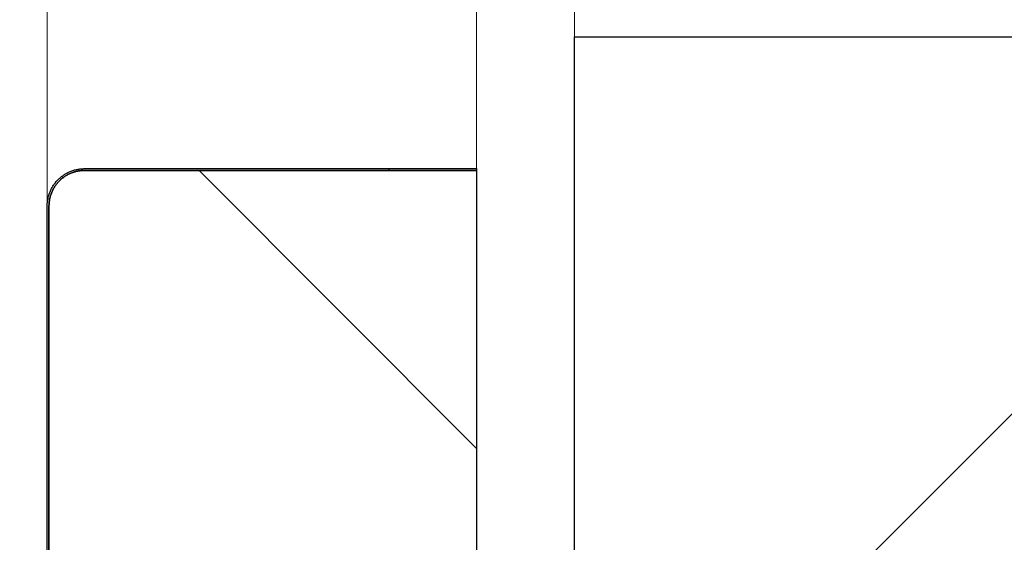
# Model space of a CAD drawing. Header units: millimetres. Extents: x -6500 to 4200, y 0 to 5940.
# Tile 106 of 157: x 1315 to 1454, y 1841 to 1914. Entities that reach past the tile are written whole.
import ezdxf

# ---------------------------------------------------------------- set-up
doc = ezdxf.new("R2010")
doc.units = ezdxf.units.MM
doc.layers.get('Defpoints').update_dxf_attribs({"color": 250})
doc.layers.add('1', color=250, linetype='Continuous')
doc.layers.add('153', color=250, linetype='Continuous')
doc.styles.add('Times New Roman', font='times.ttf')
doc.dimstyles.get("Standard").update_dxf_attribs({"dimtxt": 0.18, "dimasz": 0.18, "dimexe": 0.18, "dimexo": 0.0625, "dimgap": 0.09, "dimtad": 0, "dimtih": 1, "dimtoh": 1, "dimdec": 4, "dimzin": 0, "dimdsep": 46, "dimtxsty": 'Standard', "dimcen": 0.09, "dimadec": 0, "dimazin": 0, "dimtfac": 1, "dimtdec": 4, "dimtofl": 0, "dimtmove": 0, "dimatfit": 3, "dimfxl": 1, "dimtolj": 1, "dimtzin": 0, "dimarcsym": 0})

# ---------------------------------------------------------------- blocks, each defined once
blk = doc.blocks.new('_U0')
at = {"layer": '1', "linetype": 'Continuous', "lineweight": 13, "transparency": 16777216}
for p, q in [((393.27, 1854.17), (393.27, 1966.69)), ((1319.27, 1871.24), (1319.27, 1966.69)), ((443.27, 1941.69), (1269.27, 1941.69))]:
    blk.add_line(p, q, dxfattribs=at)
at = {"layer": '1', "linetype": 'Continuous', "lineweight": 70, "transparency": 16777216}
for points in [[(443.27, 1950.02), (443.27, 1933.35), (393.27, 1941.69)], [(1269.27, 1950.02), (1269.27, 1933.35), (1319.27, 1941.69)]]:
    blk.add_solid(points, dxfattribs=at)
at = {"layer": 'Defpoints', "color": 0, "linetype": 'Continuous', "lineweight": 70, "transparency": 16777216}
for p in [(1319.27, 1941.69), (1319.27, 1859.24), (393.27, 1842.17)]:
    blk.add_point(p, dxfattribs=at)
at = {"layer": '1', "linetype": 'Continuous', "lineweight": -3, "transparency": 16777216, "insert": (825.53, 2002.58), "char_height": 40, "attachment_point": 1, "style": 'Times New Roman'}
blk.add_mtext('\\A1;Os', dxfattribs=at)
blk = doc.blocks.new('_U2')
at = {"layer": '1', "linetype": 'Continuous', "lineweight": 13, "transparency": 16777216}
for p, q in [((319.27, 1840.5), (319.27, 2139.26)), ((1393.27, 1873.62), (1393.27, 2139.26)), ((369.27, 2114.26), (1343.27, 2114.26))]:
    blk.add_line(p, q, dxfattribs=at)
at = {"layer": '1', "linetype": 'Continuous', "lineweight": 70, "transparency": 16777216}
for points in [[(369.27, 2122.59), (369.27, 2105.93), (319.27, 2114.26)], [(1343.27, 2122.59), (1343.27, 2105.93), (1393.27, 2114.26)]]:
    blk.add_solid(points, dxfattribs=at)
at = {"layer": 'Defpoints', "color": 0, "linetype": 'Continuous', "lineweight": 70, "transparency": 16777216}
for p in [(1393.27, 2114.26), (1393.27, 1861.62), (319.27, 1828.5)]:
    blk.add_point(p, dxfattribs=at)
at = {"layer": '1', "linetype": 'Continuous', "lineweight": -3, "transparency": 16777216, "insert": (827.95, 2175.15), "char_height": 40, "attachment_point": 1, "style": 'Times New Roman'}
blk.add_mtext('\\A1;So', dxfattribs=at)
blk = doc.blocks.new('_U7')
at = {"layer": '1', "linetype": 'Continuous', "lineweight": 13, "transparency": 16777216}
for p, q in [((333.02, 1862.37), (333.02, 2070.55)), ((1379.52, 1862.37), (1379.52, 2070.55)), ((1329.52, 2045.55), (383.02, 2045.55))]:
    blk.add_line(p, q, dxfattribs=at)
at = {"layer": '1', "linetype": 'Continuous', "lineweight": 70, "transparency": 16777216}
for points in [[(383.02, 2053.89), (383.02, 2037.22), (333.02, 2045.55)], [(1329.52, 2053.89), (1329.52, 2037.22), (1379.52, 2045.55)]]:
    blk.add_solid(points, dxfattribs=at)
at = {"layer": 'Defpoints', "color": 0, "linetype": 'Continuous', "lineweight": 70, "transparency": 16777216}
for p in [(333.02, 2045.55), (333.02, 1850.37), (1379.52, 1850.37)]:
    blk.add_point(p, dxfattribs=at)
at = {"layer": '1', "linetype": 'Continuous', "lineweight": -3, "transparency": 16777216, "insert": (827.95, 2107.46), "char_height": 40, "attachment_point": 1, "style": 'Times New Roman'}
blk.add_mtext('\\A1;Sb', dxfattribs=at)

msp = doc.modelspace()

# ---------------------------------------------------------------- hatches: boundary and pattern name
at = {"layer": '153', "linetype": 'Continuous', "lineweight": -3}
h = msp.add_hatch(dxfattribs=at)
h.set_pattern_fill('ANSI31', color=256, scale=30, angle=-2e-14, style=0)
h.paths.add_polyline_path([(169.27, 1811.62), (169.27, 1911.62), (319.27, 1911.62), (319.27, 1811.62)], flags=0)
h.paths.add_polyline_path([(1393.27, 1811.62), (1393.27, 1911.62), (1543.27, 1911.62), (1543.27, 1811.62)], flags=0)
h = msp.add_hatch(dxfattribs=at)
h.set_pattern_fill('ANSI31', color=256, scale=30, angle=59.97, style=0)
edge = h.paths.add_edge_path(flags=0)
edge.add_line((1324.52, 1892.87), (1379.52, 1892.87))
edge.add_line((1379.52, 1893.12), (1324.52, 1893.12))
edge = h.paths.add_edge_path(flags=0)
edge.add_spline(control_points=[(1319.27, 1887.87), (1319.27, 1888.04), (1319.28, 1888.21), (1319.31, 1888.56), (1319.36, 1888.89), (1319.45, 1889.23), (1319.51, 1889.43), (1319.52, 1889.47), (1319.55, 1889.56), (1319.56, 1889.6), (1319.61, 1889.72), (1319.64, 1889.8), (1319.74, 1890.04), (1319.88, 1890.35), (1320.06, 1890.64), (1320.2, 1890.85), (1320.25, 1890.92), (1320.33, 1891.03), (1320.35, 1891.06), (1320.41, 1891.13), (1320.43, 1891.16), (1320.57, 1891.33), (1320.69, 1891.46), (1320.93, 1891.7), (1321.18, 1891.93), (1321.46, 1892.14), (1321.64, 1892.26), (1321.67, 1892.28), (1321.75, 1892.33), (1321.78, 1892.35), (1321.89, 1892.42), (1321.97, 1892.46), (1322.2, 1892.58), (1322.5, 1892.73), (1322.83, 1892.84), (1323.07, 1892.92), (1323.16, 1892.94), (1323.32, 1892.98), (1323.41, 1893), (1323.66, 1893.05), (1324, 1893.1), (1324.35, 1893.12), (1324.52, 1893.12)], knot_values=[0, 0, 0, 0, 0.0625, 0.0625, 0.125, 0.1875, 0.1875, 0.203125, 0.203125, 0.21875, 0.21875, 0.25, 0.25, 0.3125, 0.375, 0.375, 0.40625, 0.40625, 0.421875, 0.421875, 0.4375, 0.4375, 0.5, 0.5, 0.5625, 0.625, 0.625, 0.640625, 0.640625, 0.65625, 0.65625, 0.6875, 0.6875, 0.75, 0.8125, 0.8125, 0.84375, 0.84375, 0.875, 0.875, 0.9375, 1, 1, 1, 1], degree=3, periodic=0)
edge.add_line((1319.27, 1830.62), (1319.27, 1887.87))
edge.add_line((1319.52, 1887.87), (1319.52, 1830.62))
edge.add_spline(control_points=[(1324.52, 1892.87), (1324.36, 1892.87), (1324.03, 1892.85), (1323.7, 1892.8), (1323.46, 1892.76), (1323.38, 1892.74), (1323.22, 1892.7), (1323.14, 1892.68), (1322.91, 1892.6), (1322.6, 1892.49), (1322.31, 1892.35), (1322.09, 1892.24), (1322.02, 1892.2), (1321.91, 1892.14), (1321.88, 1892.11), (1321.81, 1892.07), (1321.77, 1892.05), (1321.6, 1891.93), (1321.34, 1891.74), (1321.1, 1891.52), (1320.87, 1891.29), (1320.76, 1891.17), (1320.63, 1891.01), (1320.6, 1890.98), (1320.55, 1890.91), (1320.53, 1890.88), (1320.45, 1890.78), (1320.41, 1890.71), (1320.27, 1890.51), (1320.1, 1890.23), (1319.96, 1889.93), (1319.87, 1889.71), (1319.84, 1889.63), (1319.8, 1889.51), (1319.79, 1889.47), (1319.76, 1889.4), (1319.75, 1889.36), (1319.69, 1889.16), (1319.61, 1888.84), (1319.56, 1888.52), (1319.53, 1888.2), (1319.52, 1888.03), (1319.52, 1887.87)], knot_values=[0, 0, 0, 0, 0.0625, 0.125, 0.125, 0.15625, 0.15625, 0.1875, 0.1875, 0.25, 0.3125, 0.3125, 0.34375, 0.34375, 0.359375, 0.359375, 0.375, 0.375, 0.4375, 0.5, 0.5, 0.5625, 0.5625, 0.578125, 0.578125, 0.59375, 0.59375, 0.625, 0.625, 0.6875, 0.75, 0.75, 0.78125, 0.78125, 0.796875, 0.796875, 0.8125, 0.8125, 0.875, 0.9375, 0.9375, 1, 1, 1, 1], degree=3, periodic=0)
h = msp.add_hatch(dxfattribs=at)
h.set_pattern_fill('ANSI31', color=256, scale=30, angle=89.954, style=0)
edge = h.paths.add_edge_path(flags=0)
edge.add_line((1331.27, 1828.87), (1331.27, 1830.62))
edge.add_line((1331.27, 1830.62), (1327.27, 1830.62))
edge.add_line((1327.27, 1830.62), (1327.27, 1838.62))
edge.add_line((1327.27, 1838.62), (1323.27, 1838.62))
edge.add_line((1323.27, 1838.62), (1323.27, 1830.62))
edge.add_line((1323.27, 1830.62), (1319.52, 1830.62))
edge.add_line((1319.52, 1830.62), (1319.52, 1887.87))
edge.add_spline(control_points=[(1319.52, 1887.87), (1319.52, 1888.03), (1319.54, 1888.36), (1319.59, 1888.69), (1319.63, 1888.93), (1319.65, 1889.01), (1319.69, 1889.17), (1319.71, 1889.25), (1319.79, 1889.48), (1319.9, 1889.79), (1320.04, 1890.08), (1320.15, 1890.3), (1320.19, 1890.37), (1320.26, 1890.48), (1320.28, 1890.51), (1320.32, 1890.58), (1320.34, 1890.62), (1320.46, 1890.79), (1320.65, 1891.05), (1320.87, 1891.29), (1321.1, 1891.52), (1321.22, 1891.63), (1321.38, 1891.76), (1321.42, 1891.79), (1321.48, 1891.84), (1321.51, 1891.86), (1321.61, 1891.94), (1321.68, 1891.98), (1321.88, 1892.12), (1322.16, 1892.29), (1322.46, 1892.43), (1322.68, 1892.52), (1322.76, 1892.55), (1322.88, 1892.59), (1322.92, 1892.6), (1322.99, 1892.63), (1323.03, 1892.64), (1323.23, 1892.7), (1323.55, 1892.78), (1323.87, 1892.83), (1324.19, 1892.86), (1324.36, 1892.87), (1324.52, 1892.87)], knot_values=[0, 0, 0, 0, 0.0625, 0.125, 0.125, 0.15625, 0.15625, 0.1875, 0.1875, 0.25, 0.3125, 0.3125, 0.34375, 0.34375, 0.359375, 0.359375, 0.375, 0.375, 0.4375, 0.5, 0.5, 0.5625, 0.5625, 0.578125, 0.578125, 0.59375, 0.59375, 0.625, 0.625, 0.6875, 0.75, 0.75, 0.78125, 0.78125, 0.796875, 0.796875, 0.8125, 0.8125, 0.875, 0.9375, 0.9375, 1, 1, 1, 1], degree=3, periodic=0)
edge.add_line((1324.52, 1892.87), (1379.52, 1892.87))
edge.add_line((1379.52, 1892.87), (1379.52, 1807.87))
edge.add_line((1379.52, 1807.87), (1375.02, 1807.87))
edge.add_line((1375.02, 1807.87), (1375.02, 1838.87))
edge.add_line((1375.02, 1838.87), (1370.52, 1838.87))
edge.add_line((1370.52, 1838.87), (1370.52, 1797.87))
edge.add_spline(control_points=[(1370.52, 1797.87), (1370.52, 1797.7), (1370.5, 1797.38), (1370.46, 1797.05), (1370.41, 1796.81), (1370.39, 1796.73), (1370.35, 1796.57), (1370.33, 1796.49), (1370.26, 1796.26), (1370.15, 1795.95), (1370.01, 1795.65), (1369.89, 1795.44), (1369.85, 1795.37), (1369.79, 1795.26), (1369.77, 1795.23), (1369.72, 1795.16), (1369.7, 1795.12), (1369.58, 1794.95), (1369.39, 1794.69), (1369.17, 1794.45), (1368.94, 1794.22), (1368.82, 1794.11), (1368.66, 1793.98), (1368.63, 1793.95), (1368.56, 1793.9), (1368.53, 1793.88), (1368.43, 1793.8), (1368.36, 1793.76), (1368.16, 1793.62), (1367.88, 1793.45), (1367.59, 1793.31), (1367.36, 1793.22), (1367.28, 1793.19), (1367.17, 1793.15), (1367.13, 1793.13), (1367.05, 1793.11), (1367.01, 1793.1), (1366.81, 1793.04), (1366.5, 1792.96), (1366.17, 1792.91), (1365.85, 1792.88), (1365.69, 1792.87), (1365.52, 1792.87)], knot_values=[0, 0, 0, 0, 0.0625, 0.125, 0.125, 0.15625, 0.15625, 0.1875, 0.1875, 0.25, 0.3125, 0.3125, 0.34375, 0.34375, 0.359375, 0.359375, 0.375, 0.375, 0.4375, 0.5, 0.5, 0.5625, 0.5625, 0.578125, 0.578125, 0.59375, 0.59375, 0.625, 0.625, 0.6875, 0.75, 0.75, 0.78125, 0.78125, 0.796875, 0.796875, 0.8125, 0.8125, 0.875, 0.9375, 0.9375, 1, 1, 1, 1], degree=3, periodic=0)
edge.add_line((1365.52, 1792.87), (1336.52, 1792.87))
edge.add_spline(control_points=[(1336.52, 1792.87), (1336.36, 1792.87), (1336.03, 1792.89), (1335.7, 1792.93), (1335.46, 1792.98), (1335.38, 1793), (1335.22, 1793.04), (1335.14, 1793.06), (1334.91, 1793.13), (1334.6, 1793.24), (1334.31, 1793.38), (1334.09, 1793.5), (1334.02, 1793.54), (1333.91, 1793.6), (1333.88, 1793.63), (1333.81, 1793.67), (1333.77, 1793.69), (1333.6, 1793.81), (1333.34, 1794), (1333.1, 1794.22), (1332.87, 1794.45), (1332.76, 1794.57), (1332.63, 1794.73), (1332.6, 1794.76), (1332.55, 1794.83), (1332.53, 1794.86), (1332.45, 1794.96), (1332.41, 1795.03), (1332.27, 1795.23), (1332.1, 1795.51), (1331.96, 1795.8), (1331.87, 1796.03), (1331.84, 1796.11), (1331.8, 1796.22), (1331.79, 1796.26), (1331.76, 1796.34), (1331.75, 1796.38), (1331.69, 1796.58), (1331.61, 1796.89), (1331.56, 1797.22), (1331.53, 1797.54), (1331.52, 1797.7), (1331.52, 1797.87)], knot_values=[0, 0, 0, 0, 0.0625, 0.125, 0.125, 0.15625, 0.15625, 0.1875, 0.1875, 0.25, 0.3125, 0.3125, 0.34375, 0.34375, 0.359375, 0.359375, 0.375, 0.375, 0.4375, 0.5, 0.5, 0.5625, 0.5625, 0.578125, 0.578125, 0.59375, 0.59375, 0.625, 0.625, 0.6875, 0.75, 0.75, 0.78125, 0.78125, 0.796875, 0.796875, 0.8125, 0.8125, 0.875, 0.9375, 0.9375, 1, 1, 1, 1], degree=3, periodic=0)
edge.add_line((1331.52, 1797.87), (1331.52, 1828.87))

# ---------------------------------------------------------------- linework, layer by layer
for p, q in [((1393.27, 1911.62), (1543.27, 1911.62)), ((1393.27, 1811.62), (1393.27, 1911.62)), ((1324.52, 1893.12), (1379.52, 1893.12)), ((1324.52, 1893.12), (1379.52, 1893.12)), ((1379.52, 1892.87), (1324.52, 1892.87)), ((1324.52, 1892.87), (1379.52, 1892.87)), ((1324.52, 1892.87), (1379.52, 1892.87)), ((1379.52, 1892.87), (1324.52, 1892.87)), ((1379.52, 1893.12), (1379.52, 1892.87)), ((1379.52, 1893.12), (1379.52, 1892.87)), ((1379.52, 1892.87), (1379.52, 1807.87)), ((1379.52, 1892.87), (1379.52, 1807.87)), ((1319.27, 1830.62), (1319.27, 1887.87)), ((1319.27, 1830.62), (1319.27, 1887.87)), ((1319.52, 1887.87), (1319.52, 1830.62)), ((1319.52, 1830.62), (1319.52, 1887.87)), ((1319.52, 1830.62), (1319.52, 1887.87)), ((1319.52, 1887.87), (1319.52, 1830.62))]:
    msp.add_line(p, q, dxfattribs=at)
for points, knots in [([(1319.27, 1887.87), (1319.27, 1888.04), (1319.28, 1888.21), (1319.31, 1888.56), (1319.36, 1888.89), (1319.45, 1889.23), (1319.51, 1889.43), (1319.52, 1889.47), (1319.55, 1889.56), (1319.56, 1889.6), (1319.61, 1889.72), (1319.64, 1889.8), (1319.74, 1890.04), (1319.88, 1890.35), (1320.06, 1890.64), (1320.2, 1890.85), (1320.25, 1890.92), (1320.33, 1891.03), (1320.35, 1891.06), (1320.41, 1891.13), (1320.43, 1891.16), (1320.57, 1891.33), (1320.69, 1891.46), (1320.93, 1891.7), (1321.18, 1891.93), (1321.46, 1892.14), (1321.64, 1892.26), (1321.67, 1892.28), (1321.75, 1892.33), (1321.78, 1892.35), (1321.89, 1892.42), (1321.97, 1892.46), (1322.2, 1892.58), (1322.5, 1892.73), (1322.83, 1892.84), (1323.07, 1892.92), (1323.16, 1892.94), (1323.32, 1892.98), (1323.41, 1893), (1323.66, 1893.05), (1324, 1893.1), (1324.35, 1893.12), (1324.52, 1893.12)], [0, 0, 0, 0, 0.0625, 0.0625, 0.125, 0.1875, 0.1875, 0.203125, 0.203125, 0.21875, 0.21875, 0.25, 0.25, 0.3125, 0.375, 0.375, 0.40625, 0.40625, 0.421875, 0.421875, 0.4375, 0.4375, 0.5, 0.5, 0.5625, 0.625, 0.625, 0.640625, 0.640625, 0.65625, 0.65625, 0.6875, 0.6875, 0.75, 0.8125, 0.8125, 0.84375, 0.84375, 0.875, 0.875, 0.9375, 1, 1, 1, 1]), ([(1319.27, 1887.87), (1319.27, 1888.04), (1319.28, 1888.21), (1319.31, 1888.56), (1319.36, 1888.89), (1319.45, 1889.23), (1319.51, 1889.43), (1319.52, 1889.47), (1319.55, 1889.56), (1319.56, 1889.6), (1319.61, 1889.72), (1319.64, 1889.8), (1319.74, 1890.04), (1319.88, 1890.35), (1320.06, 1890.64), (1320.2, 1890.85), (1320.25, 1890.92), (1320.33, 1891.03), (1320.35, 1891.06), (1320.41, 1891.13), (1320.43, 1891.16), (1320.57, 1891.33), (1320.69, 1891.46), (1320.93, 1891.7), (1321.18, 1891.93), (1321.46, 1892.14), (1321.64, 1892.26), (1321.67, 1892.28), (1321.75, 1892.33), (1321.78, 1892.35), (1321.89, 1892.42), (1321.97, 1892.46), (1322.2, 1892.58), (1322.5, 1892.73), (1322.83, 1892.84), (1323.07, 1892.92), (1323.16, 1892.94), (1323.32, 1892.98), (1323.41, 1893), (1323.66, 1893.05), (1324, 1893.1), (1324.35, 1893.12), (1324.52, 1893.12)], [0, 0, 0, 0, 0.0625, 0.0625, 0.125, 0.1875, 0.1875, 0.203125, 0.203125, 0.21875, 0.21875, 0.25, 0.25, 0.3125, 0.375, 0.375, 0.40625, 0.40625, 0.421875, 0.421875, 0.4375, 0.4375, 0.5, 0.5, 0.5625, 0.625, 0.625, 0.640625, 0.640625, 0.65625, 0.65625, 0.6875, 0.6875, 0.75, 0.8125, 0.8125, 0.84375, 0.84375, 0.875, 0.875, 0.9375, 1, 1, 1, 1]), ([(1324.52, 1892.87), (1324.36, 1892.87), (1324.03, 1892.85), (1323.7, 1892.8), (1323.46, 1892.76), (1323.38, 1892.74), (1323.22, 1892.7), (1323.14, 1892.68), (1322.91, 1892.6), (1322.6, 1892.49), (1322.31, 1892.35), (1322.09, 1892.24), (1322.02, 1892.2), (1321.91, 1892.14), (1321.88, 1892.11), (1321.81, 1892.07), (1321.77, 1892.05), (1321.6, 1891.93), (1321.34, 1891.74), (1321.1, 1891.52), (1320.87, 1891.29), (1320.76, 1891.17), (1320.63, 1891.01), (1320.6, 1890.98), (1320.55, 1890.91), (1320.53, 1890.88), (1320.45, 1890.78), (1320.41, 1890.71), (1320.27, 1890.51), (1320.1, 1890.23), (1319.96, 1889.93), (1319.87, 1889.71), (1319.84, 1889.63), (1319.8, 1889.51), (1319.79, 1889.47), (1319.76, 1889.4), (1319.75, 1889.36), (1319.69, 1889.16), (1319.61, 1888.84), (1319.56, 1888.52), (1319.53, 1888.2), (1319.52, 1888.03), (1319.52, 1887.87)], [0, 0, 0, 0, 0.0625, 0.125, 0.125, 0.15625, 0.15625, 0.1875, 0.1875, 0.25, 0.3125, 0.3125, 0.34375, 0.34375, 0.359375, 0.359375, 0.375, 0.375, 0.4375, 0.5, 0.5, 0.5625, 0.5625, 0.578125, 0.578125, 0.59375, 0.59375, 0.625, 0.625, 0.6875, 0.75, 0.75, 0.78125, 0.78125, 0.796875, 0.796875, 0.8125, 0.8125, 0.875, 0.9375, 0.9375, 1, 1, 1, 1]), ([(1319.52, 1887.87), (1319.52, 1888.03), (1319.54, 1888.36), (1319.59, 1888.69), (1319.63, 1888.93), (1319.65, 1889.01), (1319.69, 1889.17), (1319.71, 1889.25), (1319.79, 1889.48), (1319.9, 1889.79), (1320.04, 1890.08), (1320.15, 1890.3), (1320.19, 1890.37), (1320.26, 1890.48), (1320.28, 1890.51), (1320.32, 1890.58), (1320.34, 1890.62), (1320.46, 1890.79), (1320.65, 1891.05), (1320.87, 1891.29), (1321.1, 1891.52), (1321.22, 1891.63), (1321.38, 1891.76), (1321.42, 1891.79), (1321.48, 1891.84), (1321.51, 1891.86), (1321.61, 1891.94), (1321.68, 1891.98), (1321.88, 1892.12), (1322.16, 1892.29), (1322.46, 1892.43), (1322.68, 1892.52), (1322.76, 1892.55), (1322.88, 1892.59), (1322.92, 1892.6), (1322.99, 1892.63), (1323.03, 1892.64), (1323.23, 1892.7), (1323.55, 1892.78), (1323.87, 1892.83), (1324.19, 1892.86), (1324.36, 1892.87), (1324.52, 1892.87)], [0, 0, 0, 0, 0.0625, 0.125, 0.125, 0.15625, 0.15625, 0.1875, 0.1875, 0.25, 0.3125, 0.3125, 0.34375, 0.34375, 0.359375, 0.359375, 0.375, 0.375, 0.4375, 0.5, 0.5, 0.5625, 0.5625, 0.578125, 0.578125, 0.59375, 0.59375, 0.625, 0.625, 0.6875, 0.75, 0.75, 0.78125, 0.78125, 0.796875, 0.796875, 0.8125, 0.8125, 0.875, 0.9375, 0.9375, 1, 1, 1, 1]), ([(1319.52, 1887.87), (1319.52, 1888.03), (1319.54, 1888.36), (1319.59, 1888.69), (1319.63, 1888.93), (1319.65, 1889.01), (1319.69, 1889.17), (1319.71, 1889.25), (1319.79, 1889.48), (1319.9, 1889.79), (1320.04, 1890.08), (1320.15, 1890.3), (1320.19, 1890.37), (1320.26, 1890.48), (1320.28, 1890.51), (1320.32, 1890.58), (1320.34, 1890.62), (1320.46, 1890.79), (1320.65, 1891.05), (1320.87, 1891.29), (1321.1, 1891.52), (1321.22, 1891.63), (1321.38, 1891.76), (1321.42, 1891.79), (1321.48, 1891.84), (1321.51, 1891.86), (1321.61, 1891.94), (1321.68, 1891.98), (1321.88, 1892.12), (1322.16, 1892.29), (1322.46, 1892.43), (1322.68, 1892.52), (1322.76, 1892.55), (1322.88, 1892.59), (1322.92, 1892.6), (1322.99, 1892.63), (1323.03, 1892.64), (1323.23, 1892.7), (1323.55, 1892.78), (1323.87, 1892.83), (1324.19, 1892.86), (1324.36, 1892.87), (1324.52, 1892.87)], [0, 0, 0, 0, 0.0625, 0.125, 0.125, 0.15625, 0.15625, 0.1875, 0.1875, 0.25, 0.3125, 0.3125, 0.34375, 0.34375, 0.359375, 0.359375, 0.375, 0.375, 0.4375, 0.5, 0.5, 0.5625, 0.5625, 0.578125, 0.578125, 0.59375, 0.59375, 0.625, 0.625, 0.6875, 0.75, 0.75, 0.78125, 0.78125, 0.796875, 0.796875, 0.8125, 0.8125, 0.875, 0.9375, 0.9375, 1, 1, 1, 1]), ([(1324.52, 1892.87), (1324.36, 1892.87), (1324.03, 1892.85), (1323.7, 1892.8), (1323.46, 1892.76), (1323.38, 1892.74), (1323.22, 1892.7), (1323.14, 1892.68), (1322.91, 1892.6), (1322.6, 1892.49), (1322.31, 1892.35), (1322.09, 1892.24), (1322.02, 1892.2), (1321.91, 1892.14), (1321.88, 1892.11), (1321.81, 1892.07), (1321.77, 1892.05), (1321.6, 1891.93), (1321.34, 1891.74), (1321.1, 1891.52), (1320.87, 1891.29), (1320.76, 1891.17), (1320.63, 1891.01), (1320.6, 1890.98), (1320.55, 1890.91), (1320.53, 1890.88), (1320.45, 1890.78), (1320.41, 1890.71), (1320.27, 1890.51), (1320.1, 1890.23), (1319.96, 1889.93), (1319.87, 1889.71), (1319.84, 1889.63), (1319.8, 1889.51), (1319.79, 1889.47), (1319.76, 1889.4), (1319.75, 1889.36), (1319.69, 1889.16), (1319.61, 1888.84), (1319.56, 1888.52), (1319.53, 1888.2), (1319.52, 1888.03), (1319.52, 1887.87)], [0, 0, 0, 0, 0.0625, 0.125, 0.125, 0.15625, 0.15625, 0.1875, 0.1875, 0.25, 0.3125, 0.3125, 0.34375, 0.34375, 0.359375, 0.359375, 0.375, 0.375, 0.4375, 0.5, 0.5, 0.5625, 0.5625, 0.578125, 0.578125, 0.59375, 0.59375, 0.625, 0.625, 0.6875, 0.75, 0.75, 0.78125, 0.78125, 0.796875, 0.796875, 0.8125, 0.8125, 0.875, 0.9375, 0.9375, 1, 1, 1, 1])]:
    msp.add_open_spline(points, degree=3, knots=knots, dxfattribs=at)

# ---------------------------------------------------------------- dimensions: what is measured, and where the dimension line sits
at = {"layer": '1', "linetype": 'Continuous', "lineweight": -3}
for base, p1, p2, text, picture, middle in [((1393.27, 2114.26), (319.27, 1828.5), (1393.27, 1861.62), 'So', '_U2', (856.27, 2114.26)), ((1319.27, 1941.69), (393.27, 1842.17), (1319.27, 1859.24), 'Os', '_U0', (856.27, 1941.69))]:
    dim = msp.add_linear_dim(base=base, p1=p1, p2=p2, angle=180, text=text, dimstyle='Standard', override={"dimscale": 20, "dimtxt": 2, "dimasz": 2.5, "dimexe": 1.25, "dimexo": 0.6, "dimgap": 1, "dimtad": 1, "dimtih": 0, "dimtoh": 0, "dimdec": 1, "dimlfac": 1, "dimzin": 8, "dimdsep": 44, "dimlunit": 2, "dimpost": '', "dimtxsty": 'Times New Roman', "dimsah": 1, "dimse1": 0, "dimse2": 0, "dimsd1": 0, "dimsd2": 0, "dimclrd": 256, "dimclre": 256, "dimclrt": 256, "dimtol": 0, "dimtm": -0.1, "dimtfac": 1, "dimtdec": 2, "dimtofl": 1, "dimtmove": 0, "dimtzin": 8, "dimlwd": 13, "dimlwe": 13}, dxfattribs=at)
    dim.commit()
    dim.dimension.update_dxf_attribs({"geometry": picture, "text_midpoint": middle, "dimtype": 160})
dim = msp.add_linear_dim(base=(333.02, 2045.55), p1=(1379.52, 1850.37), p2=(333.02, 1850.37), text='Sb', dimstyle='Standard', override={"dimscale": 20, "dimtxt": 2, "dimasz": 2.5, "dimexe": 1.25, "dimexo": 0.6, "dimgap": 1, "dimtad": 1, "dimtih": 1, "dimtoh": 0, "dimdec": 1, "dimlfac": 1, "dimzin": 8, "dimdsep": 44, "dimlunit": 2, "dimpost": '', "dimtxsty": 'Times New Roman', "dimsah": 1, "dimse1": 0, "dimse2": 0, "dimsd1": 0, "dimsd2": 0, "dimclrd": 256, "dimclre": 256, "dimclrt": 256, "dimtol": 0, "dimtm": -0.1, "dimtfac": 1, "dimtdec": 2, "dimtofl": 1, "dimtmove": 0, "dimtzin": 8, "dimlwd": 13, "dimlwe": 13}, dxfattribs=at)
dim.commit()
dim.dimension.update_dxf_attribs({"geometry": '_U7', "text_midpoint": (856.27, 2045.55), "dimtype": 160})

doc.saveas('drawing.dxf')
